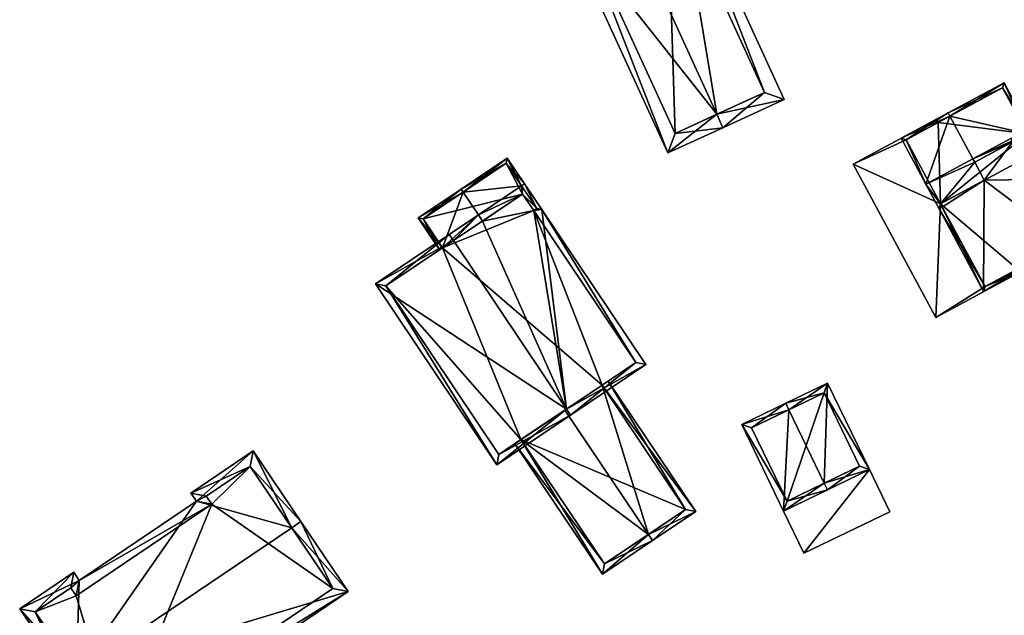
# Model space of a CAD drawing. Header units: inches. Extents: x 2685601 to 2690022, y 1235992 to 1239010.
# Tile 37 of 256: x 2685876 to 2685943, y 1237031 to 1237071. Entities that reach past the tile are written whole.
import ezdxf

# ---------------------------------------------------------------- set-up
doc = ezdxf.new("R2010")
doc.units = ezdxf.units.IN
doc.header["$MEASUREMENT"] = 0
doc.layers.add('Gebaeude Einzelhaus', color=10, linetype='Continuous')
doc.layers.add('Offenes Gebaeude', color=10, linetype='Continuous')

msp = doc.modelspace()

# ---------------------------------------------------------------- meshes
at = {"layer": 'Gebaeude Einzelhaus'}
mesh = msp.add_polyface(dxfattribs=at)
corners = [(2685916.657, 1237078.846, 466.581), (2685916.241, 1237079.755, 466.581), (2685912.514, 1237078.048, 464.59), (2685923.235, 1237064.48, 466.581), (2685919.925, 1237061.864, 464.59), (2685923.651, 1237063.571, 466.581), (2685927.79, 1237065.466, 464.423), (2685920.379, 1237081.649, 464.423), (2685920.418, 1237063.19, 465.076), (2685913.839, 1237077.555, 465.075), (2685926.465, 1237065.959, 464.897), (2685919.886, 1237080.324, 464.897), (2685920.418, 1237063.19, 455.861), (2685926.465, 1237065.959, 455.861), (2685919.886, 1237080.324, 455.861), (2685913.839, 1237077.555, 455.861)]
mesh.append_faces([[corners[k] for k in face] for face in [(0, 9, 1), (11, 0, 1), (1, 9, 2), (10, 11, 7), (7, 11, 1), (6, 10, 7), (5, 8, 3), (3, 10, 5), (5, 10, 6), (9, 8, 4), (2, 9, 4), (4, 8, 5), (3, 7, 0), (0, 7, 1), (5, 6, 3), (3, 6, 7), (3, 4, 5), (0, 2, 3), (3, 2, 4), (0, 1, 2)]], dxfattribs={"color": 13})
mesh.append_faces([[corners[k] for k in face] for face in [(13, 12, 14), (14, 12, 15), (8, 9, 12), (12, 9, 15), (0, 11, 9), (9, 11, 15), (15, 11, 14), (11, 10, 14), (14, 10, 13), (10, 12, 13), (10, 8, 12), (10, 3, 8)]], dxfattribs={"color": 41})
mesh = msp.add_polyface(dxfattribs=at)
corners = [(2685938.36, 1237058.436, 465.059), (2685938.259, 1237058.098, 464.957), (2685938.479, 1237058.216, 465.059), (2685937.369, 1237059.75, 464.957), (2685940.664, 1237061.239, 466.427), (2685941.316, 1237060.026, 466.427), (2685940.546, 1237061.459, 466.427), (2685938.989, 1237064.352, 466.427), (2685935.694, 1237062.863, 464.957), (2685938.87, 1237064.573, 466.427), (2685944.226, 1237063.155, 465.042), (2685944.445, 1237063.273, 464.957), (2685942.651, 1237066.606, 464.957), (2685936.033, 1237062.761, 465.059), (2685942.55, 1237066.268, 465.042), (2685942.55, 1237066.268, 456.744), (2685944.226, 1237063.155, 456.744), (2685938.207, 1237063.931, 462.801), (2685938.207, 1237063.931, 456.744), (2685936.033, 1237062.761, 462.737), (2685938.36, 1237058.436, 462.737), (2685938.36, 1237058.436, 456.744), (2685944.878, 1237061.943, 456.744), (2685936.033, 1237062.761, 456.744)]
mesh.append_faces([[corners[k] for k in face] for face in [(12, 14, 9), (9, 14, 7), (12, 11, 14), (14, 11, 10), (3, 0, 1), (1, 0, 2), (3, 13, 0), (13, 9, 7), (3, 8, 13), (13, 8, 9), (10, 6, 4), (10, 7, 6), (10, 12, 7), (7, 12, 9), (10, 11, 12), (3, 7, 8), (8, 7, 9), (3, 6, 7), (3, 4, 6), (3, 0, 4), (4, 0, 5), (3, 1, 0), (0, 1, 2)]], dxfattribs={"color": 13})
mesh.append_faces([[corners[k] for k in face] for face in [(18, 21, 23), (18, 16, 21), (21, 16, 22), (18, 15, 16), (20, 0, 19), (19, 0, 13), (13, 17, 19), (17, 15, 18), (17, 14, 15), (13, 7, 17), (17, 7, 14), (15, 10, 16), (15, 14, 10)]], dxfattribs={"color": 41})
mesh = msp.add_polyface(dxfattribs=at)
corners = [(2685941.316, 1237060.026, 466.427), (2685938.36, 1237058.436, 465.059), (2685938.479, 1237058.216, 465.059), (2685941.27, 1237052.5, 464.957), (2685938.259, 1237058.098, 464.957), (2685946.89, 1237055.808, 467.612), (2685947.008, 1237055.588, 467.612), (2685944.601, 1237060.063, 467.612), (2685943.227, 1237062.617, 467.612), (2685940.546, 1237061.459, 466.427), (2685943.108, 1237062.838, 467.612), (2685940.664, 1237061.239, 466.427), (2685947.337, 1237064.828, 465.475), (2685947.574, 1237065.24, 465.29), (2685944.747, 1237060.318, 467.498), (2685944.902, 1237060.03, 467.498), (2685951.474, 1237057.99, 465.29), (2685950.28, 1237059.443, 465.456), (2685950.379, 1237059.496, 465.405), (2685950.6, 1237059.615, 465.29), (2685947.473, 1237064.901, 465.404), (2685947.693, 1237065.02, 465.29), (2685941.371, 1237052.839, 465.059), (2685951.135, 1237058.091, 465.405), (2685950.416, 1237059.428, 465.405), (2685951.135, 1237058.091, 456.744), (2685950.379, 1237059.496, 456.744), (2685944.226, 1237063.155, 465.042), (2685947.473, 1237064.901, 456.744), (2685944.226, 1237063.155, 456.744), (2685938.36, 1237058.436, 462.737), (2685941.371, 1237052.839, 462.737), (2685943.547, 1237054.009, 462.801), (2685943.547, 1237054.009, 456.744), (2685938.36, 1237058.436, 456.744), (2685941.371, 1237052.839, 456.744), (2685944.878, 1237061.943, 456.744)]
mesh.append_faces([[corners[k] for k in face] for face in [(12, 13, 20), (20, 13, 21), (8, 10, 12), (12, 10, 13), (19, 24, 18), (6, 23, 16), (16, 23, 19), (19, 23, 24), (6, 5, 23), (4, 22, 3), (3, 22, 6), (6, 22, 5), (4, 2, 22), (9, 8, 11), (9, 10, 8), (13, 20, 21), (13, 12, 20), (17, 16, 18), (18, 16, 19), (15, 5, 17), (17, 5, 16), (16, 5, 6), (14, 7, 15), (15, 7, 5), (12, 8, 14), (14, 8, 7), (13, 10, 12), (12, 10, 8), (0, 8, 11), (11, 8, 9), (9, 8, 10), (0, 7, 8), (0, 5, 7), (0, 3, 5), (5, 3, 6), (0, 2, 3), (3, 2, 4), (0, 1, 2)]], dxfattribs={"color": 13})
mesh.append_faces([[corners[k] for k in face] for face in [(26, 36, 28), (28, 36, 29), (26, 33, 36), (36, 33, 34), (34, 33, 35), (26, 25, 33), (25, 32, 33), (32, 22, 31), (32, 5, 22), (25, 23, 32), (32, 23, 5), (2, 31, 22), (1, 30, 2), (2, 30, 31), (27, 28, 29), (27, 20, 28), (27, 12, 20), (11, 8, 27), (27, 8, 12), (24, 26, 18), (24, 25, 26), (24, 23, 25)]], dxfattribs={"color": 41})
mesh = msp.add_polyface(dxfattribs=at)
corners = [(2685936.033, 1237062.761, 462.737), (2685938.089, 1237064.15, 462.801), (2685932.458, 1237061.12, 462.635), (2685938.207, 1237063.931, 462.801), (2685938.36, 1237058.436, 462.737), (2685938.034, 1237050.759, 462.635), (2685941.371, 1237052.839, 462.737), (2685943.665, 1237053.789, 462.801), (2685943.547, 1237054.009, 462.801), (2685943.547, 1237054.009, 456.744), (2685943.665, 1237053.789, 456.744), (2685938.089, 1237064.15, 456.744), (2685938.207, 1237063.931, 456.744), (2685932.458, 1237061.12, 456.744), (2685938.034, 1237050.759, 456.744), (2685941.371, 1237052.839, 456.744), (2685938.36, 1237058.436, 456.744), (2685936.033, 1237062.761, 456.744)]
mesh.append_faces([[corners[k] for k in face] for face in [(6, 7, 8), (4, 5, 6), (6, 5, 7), (0, 2, 4), (4, 2, 5), (3, 1, 0), (0, 1, 2)]], dxfattribs={"color": 13})
mesh.append_faces([[corners[k] for k in face] for face in [(17, 11, 12), (16, 13, 17), (17, 13, 11), (16, 14, 13), (16, 15, 14), (14, 15, 10), (10, 15, 9), (7, 5, 10), (10, 5, 14), (5, 2, 14), (14, 2, 13), (2, 11, 13), (2, 1, 11), (11, 3, 12), (11, 1, 3), (8, 7, 9), (9, 7, 10)]], dxfattribs={"color": 41})
mesh = msp.add_polyface(dxfattribs=at)
corners = [(2685904.717, 1237055.459, 469.242), (2685903.06, 1237057.478, 469.144), (2685904.509, 1237055.319, 469.144), (2685906.106, 1237059.22, 470.516), (2685905.966, 1237059.429, 470.516), (2685907.137, 1237057.685, 470.517), (2685907.416, 1237057.27, 470.516), (2685909.088, 1237061.524, 469.144), (2685910.05, 1237059.64, 469.235), (2685910.258, 1237059.78, 469.144), (2685910.121, 1237059.086, 469.327), (2685911.076, 1237058.113, 469.235), (2685910.868, 1237057.973, 469.327), (2685903.408, 1237057.409, 469.242), (2685909.019, 1237061.176, 469.236), (2685909.019, 1237061.176, 455.656), (2685911.076, 1237058.113, 455.656), (2685903.408, 1237057.409, 455.656), (2685904.717, 1237055.459, 455.656), (2685910.868, 1237057.973, 455.656), (2685910.121, 1237059.086, 455.656)]
mesh.append_faces([[corners[k] for k in face] for face in [(9, 14, 7), (7, 14, 4), (4, 14, 3), (9, 8, 14), (4, 13, 1), (1, 13, 2), (2, 13, 0), (4, 3, 13), (8, 10, 11), (11, 10, 12), (8, 5, 10), (10, 5, 6), (8, 3, 5), (9, 7, 8), (8, 7, 3), (3, 7, 4), (3, 0, 5), (5, 0, 6), (4, 1, 3), (3, 1, 0), (0, 1, 2)]], dxfattribs={"color": 13})
mesh.append_faces([[corners[k] for k in face] for face in [(16, 20, 15), (15, 20, 17), (17, 20, 18), (16, 19, 20), (16, 11, 19), (19, 11, 12), (0, 13, 18), (18, 13, 17), (3, 14, 13), (13, 14, 17), (17, 14, 15), (16, 8, 11), (16, 15, 8), (8, 15, 14)]], dxfattribs={"color": 41})
mesh = msp.add_polyface(dxfattribs=at)
corners = [(2685913.081, 1237044.568, 471.384), (2685908.38, 1237040.809, 469.144), (2685913.36, 1237044.153, 471.384), (2685900.184, 1237053.018, 469.144), (2685905.444, 1237055.946, 471.384), (2685905.165, 1237056.361, 471.384), (2685907.137, 1237057.685, 470.517), (2685907.416, 1237057.27, 470.516), (2685918.454, 1237047.573, 469.144), (2685911.424, 1237058.044, 469.144), (2685910.868, 1237057.973, 469.327), (2685911.076, 1237058.113, 469.235), (2685910.258, 1237059.78, 469.144), (2685910.05, 1237059.64, 469.235), (2685910.121, 1237059.086, 469.327), (2685900.878, 1237052.881, 469.331), (2685908.516, 1237041.503, 469.331), (2685917.76, 1237047.709, 469.327), (2685910.868, 1237057.973, 455.656), (2685917.76, 1237047.709, 455.656), (2685904.717, 1237055.459, 469.242), (2685900.878, 1237052.881, 455.656), (2685904.717, 1237055.459, 455.656), (2685908.516, 1237041.503, 455.656), (2685915.485, 1237046.181, 466.643), (2685912.984, 1237044.503, 468.065), (2685910.011, 1237042.507, 466.61), (2685910.011, 1237042.507, 455.656), (2685915.485, 1237046.181, 455.656), (2685910.121, 1237059.086, 455.656)]
mesh.append_faces([[corners[k] for k in face] for face in [(6, 4, 5), (6, 7, 4), (9, 11, 12), (12, 11, 13), (9, 10, 11), (8, 17, 9), (9, 17, 10), (8, 2, 17), (17, 2, 0), (1, 16, 2), (2, 16, 0), (3, 15, 1), (1, 15, 16), (3, 5, 15), (15, 5, 4), (7, 10, 14), (11, 12, 13), (10, 9, 11), (11, 9, 12), (7, 0, 10), (10, 0, 9), (9, 0, 8), (8, 0, 2), (6, 4, 7), (7, 4, 0), (6, 5, 4), (3, 4, 5), (3, 0, 4), (3, 1, 0), (0, 1, 2)]], dxfattribs={"color": 13})
mesh.append_faces([[corners[k] for k in face] for face in [(18, 22, 29), (22, 27, 21), (21, 27, 23), (18, 28, 22), (22, 28, 27), (18, 19, 28), (19, 24, 28), (26, 23, 27), (25, 16, 26), (26, 16, 23), (24, 0, 25), (25, 0, 16), (19, 17, 24), (24, 17, 0), (16, 15, 23), (23, 15, 21), (21, 20, 22), (20, 4, 7), (21, 15, 20), (20, 15, 4), (10, 17, 18), (18, 17, 19)]], dxfattribs={"color": 41})
mesh = msp.add_polyface(dxfattribs=at)
corners = [(2685918.62, 1237036.106, 468.065), (2685912.984, 1237044.503, 468.065), (2685910.011, 1237042.507, 466.61), (2685915.511, 1237033.416, 466.407), (2685909.596, 1237042.228, 466.407), (2685918.899, 1237035.691, 468.065), (2685915.485, 1237046.181, 466.643), (2685921.815, 1237037.649, 466.407), (2685915.9, 1237046.46, 466.407), (2685915.648, 1237034.11, 466.61), (2685921.121, 1237037.785, 466.643), (2685915.485, 1237046.181, 455.656), (2685921.121, 1237037.785, 455.656), (2685910.011, 1237042.507, 455.656), (2685915.648, 1237034.11, 455.656)]
mesh.append_faces([[corners[k] for k in face] for face in [(5, 10, 7), (7, 10, 8), (8, 10, 6), (5, 0, 10), (4, 9, 3), (3, 9, 5), (5, 9, 0), (4, 2, 9), (0, 6, 1), (5, 7, 0), (0, 7, 6), (6, 7, 8), (0, 3, 5), (0, 2, 3), (3, 2, 4), (0, 1, 2)]], dxfattribs={"color": 13})
mesh.append_faces([[corners[k] for k in face] for face in [(12, 13, 11), (12, 14, 13), (10, 9, 12), (12, 9, 14), (10, 0, 9), (14, 9, 13), (13, 9, 2), (6, 10, 11), (11, 10, 12)]], dxfattribs={"color": 41})
mesh = msp.add_polyface(dxfattribs=at)
corners = [(2685928.115, 1237044.514, 464.108), (2685924.928, 1237043.53, 462.45), (2685927.753, 1237037.68, 462.45), (2685927.898, 1237044.964, 464.108), (2685930.506, 1237039.565, 464.108), (2685930.723, 1237039.115, 464.108), (2685933.549, 1237040.479, 462.45), (2685930.724, 1237046.329, 462.45), (2685927.985, 1237038.348, 462.701), (2685932.881, 1237040.711, 462.715), (2685930.491, 1237045.661, 462.714), (2685925.595, 1237043.298, 462.701), (2685932.881, 1237040.711, 456.566), (2685930.491, 1237045.661, 456.566), (2685925.595, 1237043.298, 456.566), (2685927.985, 1237038.348, 456.566)]
mesh.append_faces([[corners[k] for k in face] for face in [(11, 8, 1), (0, 11, 3), (10, 0, 3), (3, 11, 1), (7, 10, 3), (9, 10, 6), (6, 10, 7), (8, 4, 5), (5, 4, 9), (5, 9, 6), (1, 8, 2), (2, 8, 5), (4, 7, 0), (0, 7, 3), (5, 6, 4), (4, 6, 7), (0, 2, 4), (4, 2, 5), (3, 1, 0), (0, 1, 2)]], dxfattribs={"color": 13})
mesh.append_faces([[corners[k] for k in face] for face in [(13, 15, 14), (12, 15, 13), (4, 15, 12), (8, 15, 4), (4, 12, 9), (14, 15, 8), (11, 14, 8), (13, 14, 0), (0, 14, 11), (10, 13, 0), (12, 13, 10), (9, 12, 10)]], dxfattribs={"color": 41})
mesh = msp.add_polyface(dxfattribs=at)
corners = [(2685894.517, 1237036.549, 473.195), (2685898.334, 1237032.241, 470.351), (2685895.138, 1237036.969, 473.195), (2685879.988, 1237026.726, 473.195), (2685882.563, 1237021.579, 470.351), (2685879.366, 1237026.306, 473.195), (2685888.079, 1237038.345, 470.511), (2685891.914, 1237041.738, 470.161), (2685887.708, 1237038.895, 470.161), (2685880.168, 1237032.996, 470.511), (2685876.141, 1237031.075, 470.161), (2685879.796, 1237033.546, 470.161), (2685897.293, 1237032.443, 470.725), (2685882.764, 1237022.62, 470.725), (2685891.713, 1237040.696, 470.557), (2685888.748, 1237038.686, 470.56), (2685889.12, 1237038.144, 470.906), (2685879.599, 1237032.505, 470.557), (2685879.966, 1237031.955, 470.906), (2685877.183, 1237030.874, 470.556), (2685897.293, 1237032.443, 457.037), (2685891.713, 1237040.696, 457.037), (2685888.748, 1237038.686, 457.037), (2685889.12, 1237038.144, 457.037), (2685879.966, 1237031.955, 457.037), (2685879.599, 1237032.505, 457.037), (2685877.183, 1237030.874, 457.037), (2685882.764, 1237022.62, 457.037)]
mesh.append_faces([[corners[k] for k in face] for face in [(3, 13, 5), (19, 3, 5), (5, 13, 4), (10, 19, 5), (17, 19, 11), (11, 19, 10), (18, 17, 9), (16, 18, 9), (9, 17, 11), (15, 16, 6), (6, 16, 9), (14, 15, 8), (8, 15, 6), (7, 14, 8), (0, 14, 2), (12, 0, 2), (2, 14, 7), (1, 13, 12), (4, 13, 1), (1, 12, 2), (3, 10, 5), (3, 9, 10), (10, 9, 11), (0, 6, 3), (3, 6, 9), (2, 7, 0), (0, 7, 6), (6, 7, 8), (4, 3, 5), (4, 1, 3), (3, 1, 0), (0, 1, 2)]], dxfattribs={"color": 13})
mesh.append_faces([[corners[k] for k in face] for face in [(24, 27, 26), (24, 26, 25), (23, 27, 24), (21, 23, 22), (20, 27, 23), (20, 23, 21), (13, 27, 20), (13, 20, 12), (3, 27, 13), (26, 27, 19), (19, 27, 3), (25, 26, 19), (17, 25, 19), (24, 25, 17), (18, 24, 17), (23, 24, 18), (16, 23, 18), (22, 23, 15), (15, 23, 16), (21, 22, 14), (14, 22, 15), (20, 21, 14), (0, 20, 14), (12, 20, 0)]], dxfattribs={"color": 41})
at = {"layer": 'Offenes Gebaeude'}
mesh = msp.add_polyface(dxfattribs=at)
corners = [(2685929.128, 1237034.833, 461.786), (2685933.549, 1237040.479, 462.45), (2685927.753, 1237037.68, 462.45), (2685934.924, 1237037.633, 461.786), (2685927.753, 1237037.68, 462.35), (2685929.128, 1237034.833, 461.686), (2685934.924, 1237037.633, 461.686), (2685933.549, 1237040.479, 462.35)]
mesh.append_faces([[corners[k] for k in face] for face in [(3, 1, 0), (0, 1, 2)]], dxfattribs={"color": 13})
mesh.append_faces([[corners[k] for k in face] for face in [(5, 7, 6), (4, 7, 5), (2, 7, 4), (1, 7, 2), (6, 7, 3), (3, 7, 1), (5, 6, 0), (0, 6, 3), (4, 5, 0), (2, 4, 0)]], dxfattribs={"color": 41})

doc.saveas('drawing.dxf')
